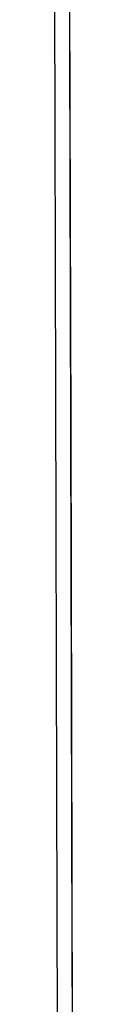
# Model space of a CAD drawing. Header units: metres. Extents: x 209848 to 209928, y 1182430 to 1182563.
# Tile 83 of 256: x 209852.62274 to 209852.62491, y 1182474.71212 to 1182474.81982. Entities that reach past the tile are written whole.
import ezdxf

# ---------------------------------------------------------------- set-up
doc = ezdxf.new("R2010")
doc.units = ezdxf.units.M
doc.header["$MEASUREMENT"] = 0
doc.linetypes.add('DGN Style 2', pattern=[15.036391, 9.021834, -6.014556])
doc.layers.get('0').update_dxf_attribs({"color": 254})

# ---------------------------------------------------------------- blocks, each defined once
blk = doc.blocks.new('*U2')
at = {"color": 3, "linetype": 'Continuous'}
for p, q in [((1.27956, -24.18892), (1.27982, -24.28593)), ((1.27982, -24.28593), (1.28005, -24.38281))]:
    blk.add_line(p, q, dxfattribs=at)
blk = doc.blocks.new('*U3')
at = {"color": 3, "linetype": 'Continuous'}
for p, q in [((1.27965, -24.22557), (1.27991, -24.32423)), ((1.27991, -24.32423), (1.28013, -24.42289))]:
    blk.add_line(p, q, dxfattribs=at)
blk = doc.blocks.new('*U4')
at = {"color": 3, "linetype": 'Continuous'}
for p, q in [((1.27943, -24.14491), (1.2797, -24.24399)), ((1.2797, -24.24399), (1.27995, -24.34277)), ((1.27995, -24.34277), (1.28017, -24.44193))]:
    blk.add_line(p, q, dxfattribs=at)
blk = doc.blocks.new('*U5')
at = {"color": 3, "linetype": 'Continuous'}
for p, q in [((1.27949, -24.16648), (1.27976, -24.26677)), ((1.27976, -24.26677), (1.28001, -24.36707))]:
    blk.add_line(p, q, dxfattribs=at)
blk = doc.blocks.new('*U6')
at = {"color": 3, "linetype": 'Continuous'}
for p, q in [((1.27945, -24.15237), (1.27973, -24.25412)), ((1.27973, -24.25412), (1.27998, -24.35587))]:
    blk.add_line(p, q, dxfattribs=at)
blk = doc.blocks.new('*U7')
at = {"color": 3, "linetype": 'Continuous'}
for p, q in [((1.27963, -24.21515), (1.27988, -24.31366)), ((1.27988, -24.31366), (1.28011, -24.41214))]:
    blk.add_line(p, q, dxfattribs=at)
blk = doc.blocks.new('*U8')
at = {"color": 3, "linetype": 'Continuous'}
for p, q in [((1.27963, -24.21849), (1.27991, -24.3224)), ((1.27991, -24.3224), (1.28014, -24.42628))]:
    blk.add_line(p, q, dxfattribs=at)
blk = doc.blocks.new('*U9')
at = {"color": 3, "linetype": 'Continuous'}
for p, q in [((1.27801, -24.22399), (1.27828, -24.32573)), ((1.27828, -24.32573), (1.27854, -24.42746))]:
    blk.add_line(p, q, dxfattribs=at)
blk = doc.blocks.new('ATTEMP')
at = {"color": 3, "linetype": 'Continuous'}
for name in ['*U9', '*U8', '*U7', '*U6', '*U4', '*U5', '*U3', '*U2']:
    blk.add_blockref(name, (-8.51117, 0), dxfattribs=at)

msp = doc.modelspace()

# ---------------------------------------------------------------- block references
at = {"color": 1, "linetype": 'DGN Style 2'}
msp.add_blockref('ATTEMP', (209859.85591, 1182499.06107), dxfattribs=at)

doc.saveas('drawing.dxf')
